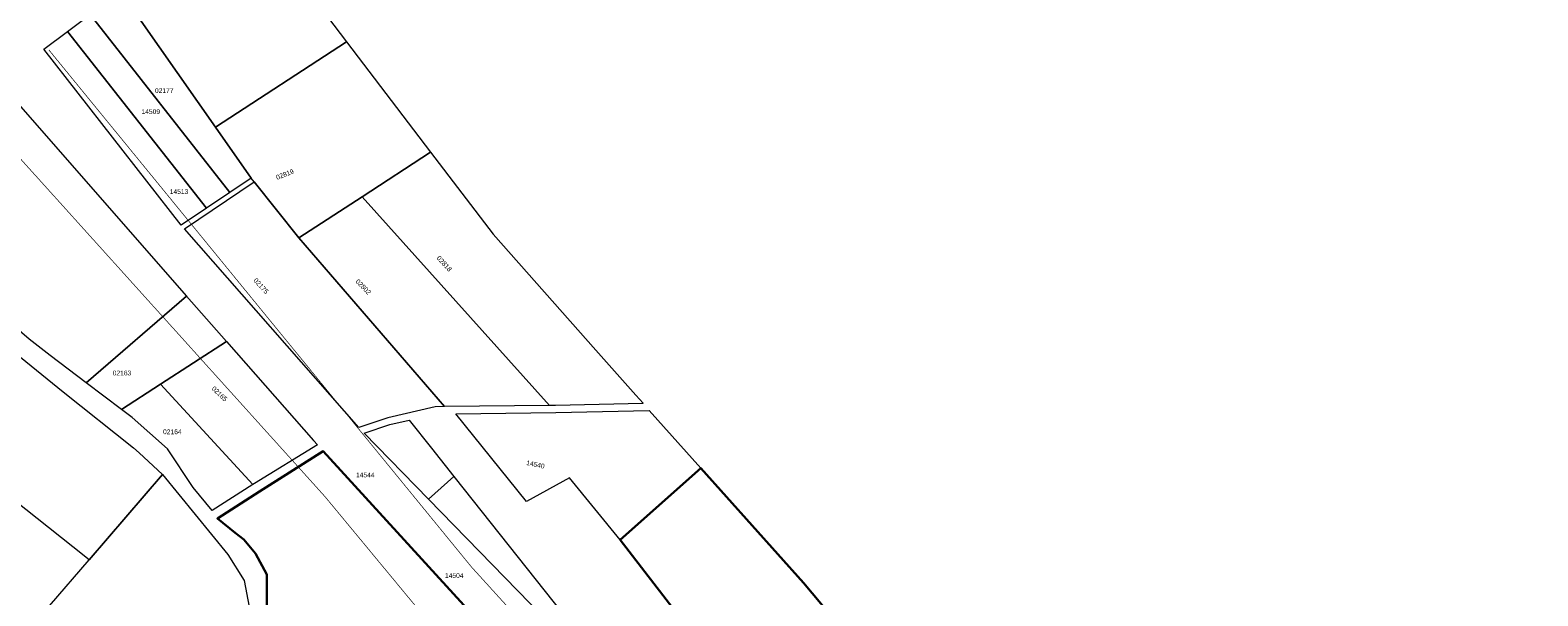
# Model space of a CAD drawing. Header units: metres. Extents: x 347609 to 404409, y 8548087 to 8605413.
# Tile 18 of 46: x 373692 to 374008, y 8562211 to 8562329. Entities that reach past the tile are written whole.
import ezdxf
from ezdxf.enums import TextEntityAlignment as Align

# ---------------------------------------------------------------- set-up
doc = ezdxf.new("R2010")
doc.units = ezdxf.units.M
doc.linetypes.add('ACAD_ISO02W100', pattern=[15, 12, -3])
doc.layers.add('02. FAJA MARGINAL', color=5, linetype='ACAD_ISO02W100', lineweight=0)
doc.layers.add('Predios Rurales', color=90, linetype='Continuous')
doc.layers.add('ZR_LIMA_PSAD56_A_WGS84', color=210, linetype='Continuous')
doc.layers.add('Predios Rurales Nombres', color=7, linetype='Continuous', true_color=0xffffff)
doc.styles.add('ARIAL', font='arial.ttf')

msp = doc.modelspace()

# ---------------------------------------------------------------- linework, layer by layer
at = {"layer": '02. FAJA MARGINAL', "color": 5, "true_color": 0x0000ff, "const_width": 0.15}
for points in [[(373696.32, 8562324.98), (373784.82, 8562216.74), (373862.86, 8562130.79), (373907.95, 8562074.13), (373960.75, 8561996.35), (374023.52, 8561893.19), (374126.54, 8561754.59), (374173.6, 8561585.97), (374202.08, 8561499.92), (374240.17, 8561401.95), (374277.6, 8561280.19), (374325.11, 8561183.09), (374358.83, 8561043.57), (374419.95, 8560902.47), (374526.7, 8560881.67), (374634.93, 8560876.84), (374729.39, 8560845.9), (374825.05, 8560818.75), (374868.52, 8560793.9), (374891.75, 8560717)], [(373681.58, 8562311.93), (373754.15, 8562231.46), (373846.39, 8562120.08), (373888.58, 8562066.14), (373942.51, 8561985.65), (374020.69, 8561860), (374098.04, 8561752.74), (374120.11, 8561652.14), (374147.6, 8561511.92), (374187.47, 8561414.09), (374238.46, 8561238.08), (374274.46, 8561177.07), (374292.49, 8561039.05), (374350.54, 8560953.9), (374340.45, 8560881.04), (374396.08, 8560847.4), (374523.7, 8560835.67), (374664.05, 8560804.4), (374723.68, 8560775.66), (374805.5, 8560775.88), (374828.41, 8560707.02)]]:
    msp.add_lwpolyline(points, dxfattribs=at)
at = {"layer": 'Predios Rurales', "lineweight": 0}
for points in [[(373731.24, 8562308.82), (373711.39, 8562337.15), (373732.99, 8562360.51), (373758.68, 8562326.71)], [(373734.25, 8562295.17), (373704.98, 8562332.38), (373711.39, 8562337.15), (373731.24, 8562308.82), (373738.71, 8562298.17)], [(373729.32, 8562291.87), (373700.24, 8562328.85), (373704.98, 8562332.38), (373734.25, 8562295.17)], [(373724.03, 8562288.32), (373695.29, 8562325.17), (373700.24, 8562328.85), (373729.32, 8562291.87)], [(373748.64, 8562285.65), (373739.29, 8562297.35), (373738.71, 8562298.17), (373731.24, 8562308.82), (373758.68, 8562326.71), (373776.27, 8562303.58), (373761.9, 8562294.25)], [(373674.91, 8562280.85), (373664.53, 8562292.63), (373656.66, 8562301.96), (373655.89, 8562302.87), (373651.56, 8562310.07), (373685.88, 8562318.17), (373725.16, 8562273.46), (373704.13, 8562255.32), (373696.56, 8562261.01), (373692.17, 8562264.46), (373681.34, 8562273.74)], [(373801.17, 8562250.56), (373761.9, 8562294.25), (373776.27, 8562303.58), (373789.34, 8562286.38), (373810.86, 8562262.16), (373819.27, 8562252.7), (373820.78, 8562251.01), (373820.73, 8562250.97), (373802.45, 8562250.57)], [(373761.22, 8562245.94), (373724.7, 8562287.56), (373739.29, 8562297.35), (373748.64, 8562285.65), (373779.2, 8562250.31), (373777.23, 8562250.28), (373767.29, 8562247.99)], [(373779.2, 8562250.31), (373748.64, 8562285.65), (373761.9, 8562294.25), (373801.17, 8562250.56)], [(373711.56, 8562249.72), (373704.13, 8562255.32), (373725.16, 8562273.46), (373733.51, 8562263.95), (373719.7, 8562255)], [(373739.04, 8562234.02), (373739.03, 8562234.04), (373719.7, 8562255), (373733.51, 8562263.95), (373751.75, 8562243.19), (373752.57, 8562242.29), (373739.36, 8562234.23)], [(373701.33, 8562220.94), (373673.77, 8562242.77), (373690.16, 8562260.81), (373690.35, 8562260.65), (373699.28, 8562253.42), (373714.02, 8562241.66), (373715.26, 8562240.64), (373720.1, 8562236.1), (373704.73, 8562218.24)], [(373721.18, 8562241.47), (373713.78, 8562248.05), (373711.56, 8562249.72), (373719.7, 8562255), (373739.03, 8562234.04), (373739.04, 8562234.02), (373730.53, 8562228.55), (373726.52, 8562233.39)], [(373775.8, 8562230.97), (373762.38, 8562244.75), (373767.7, 8562246.54), (373771.75, 8562247.48), (373776.44, 8562241.59), (373781.12, 8562235.69)], [(373815.97, 8562222.41), (373805.33, 8562235.38), (373796.31, 8562230.43), (373781.56, 8562248.83), (373802.48, 8562249.07), (373822.05, 8562249.5), (373832.85, 8562237.44)], [(373792.14, 8562181.09), (373766.52, 8562176.26), (373763.94, 8562180.23), (373757.75, 8562187.2), (373746.42, 8562199.71), (373742.48, 8562204.12), (373741.98, 8562206.24), (373741.95, 8562215.18), (373739.58, 8562219.52), (373737.17, 8562222.49), (373735.36, 8562223.88), (373731.61, 8562226.88), (373740.41, 8562232.53), (373753.79, 8562240.96), (373798.02, 8562192.53), (373787.49, 8562187.6)], [(373872.35, 8562149.26), (373815.97, 8562222.41), (373832.85, 8562237.44), (373854.32, 8562213.45), (373891.64, 8562169)], [(373726.39, 8562140.21), (373701.94, 8562157.43), (373724.76, 8562184.63), (373696.45, 8562208.62), (373704.73, 8562218.24), (373720.1, 8562236.1), (373733.83, 8562219.37), (373737.2, 8562213.9), (373738.25, 8562208.42), (373738.67, 8562201.05), (373744.56, 8562194.11), (373753.4, 8562186.32), (373757.55, 8562181.3), (373740.8, 8562168.04), (373738.14, 8562165.85), (373746.84, 8562156.53), (373741.08, 8562151.9), (373729.53, 8562142.61)], [(373807.78, 8562198.11), (373775.8, 8562230.97), (373781.12, 8562235.69), (373809.68, 8562199.77)]]:
    msp.add_lwpolyline(points, close=True, dxfattribs=at)
at = {"layer": 'ZR_LIMA_PSAD56_A_WGS84', "linetype": 'Continuous', "lineweight": 30, "flags": 128}
for points in [[(373792.14, 8562181.09), (373766.52, 8562176.26), (373763.94, 8562180.23), (373757.75, 8562187.2), (373746.42, 8562199.71), (373742.48, 8562204.12), (373741.98, 8562206.24), (373741.95, 8562215.18), (373739.58, 8562219.53), (373737.17, 8562222.49), (373735.36, 8562223.88), (373731.61, 8562226.88), (373740.41, 8562232.53), (373753.79, 8562240.96), (373798.02, 8562192.53), (373787.49, 8562187.6), (373792.14, 8562181.09)], [(373891.64, 8562169), (373872.35, 8562149.26), (373815.97, 8562222.41), (373832.85, 8562237.44), (373854.32, 8562213.45), (373891.64, 8562169)]]:
    msp.add_lwpolyline(points, close=True, dxfattribs=at)

# ---------------------------------------------------------------- texts
at = {"layer": 'Predios Rurales Nombres', "color": 251, "true_color": 0x636466, "style": 'ARIAL'}
for s, p in [('02177', (373718.54, 8562315.67)), ('14509', (373715.72, 8562311.27)), ('14513', (373721.63, 8562294.53)), ('02163', (373709.69, 8562256.55)), ('02164', (373720.23, 8562244.24)), ('14544', (373760.64, 8562235.21)), ('14504', (373779.27, 8562214.14))]:
    msp.add_text(s, height=1, dxfattribs=at).set_placement(p, align=Align.BOTTOM_LEFT)
for s, rotation, p in [('02819', 20.9308, (373744.21, 8562297.49)), ('02818', -47.2116, (373777.22, 8562281.13)), ('02175', -47.5793, (373738.86, 8562276.47)), ('02802', -45.5791, (373760.24, 8562276.2)), ('02165', -43.7019, (373730.11, 8562253.76)), ('14540', -11.9626, (373796.16, 8562237.82))]:
    msp.add_text(s, height=1, rotation=rotation, dxfattribs=at).set_placement(p, align=Align.BOTTOM_LEFT)

doc.saveas('drawing.dxf')
